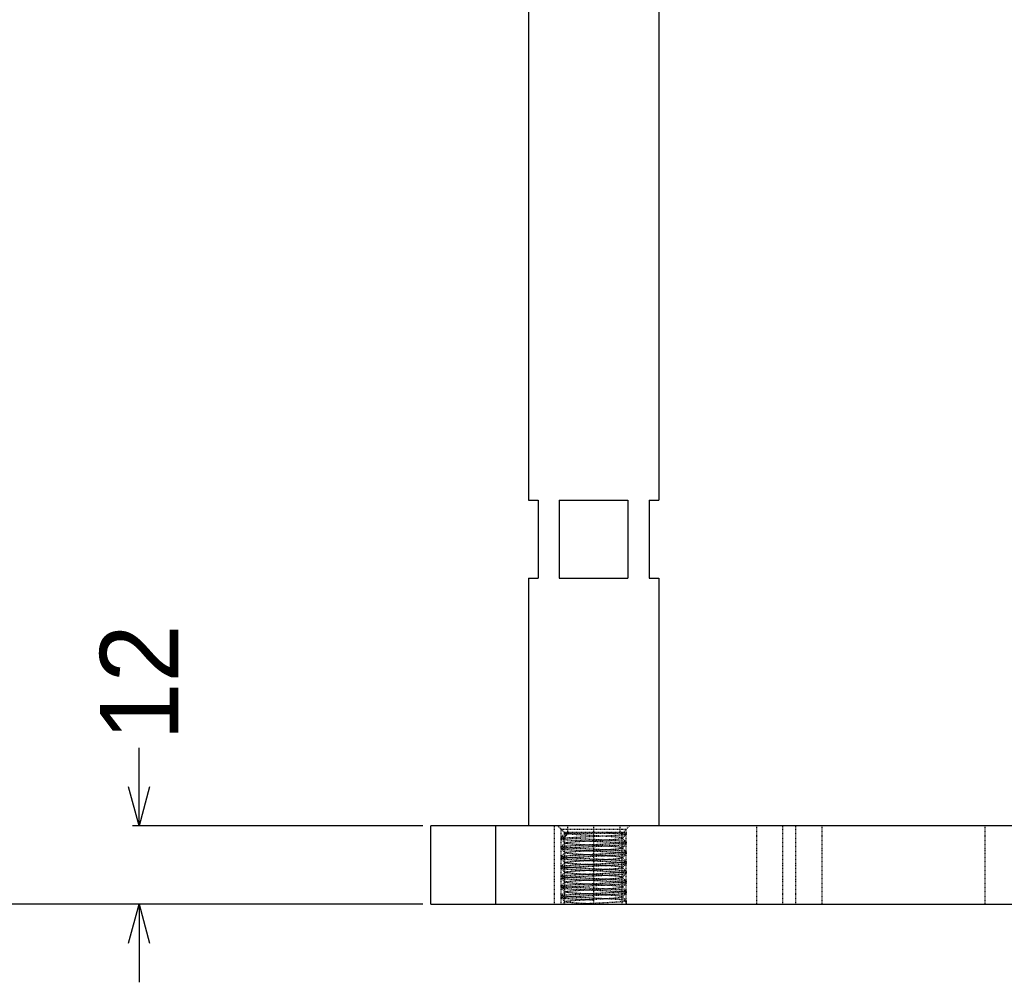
# Model space of a CAD drawing. Header units: millimetres. Extents: x -24622 to 2009, y -1603 to 2074.
# Tile 137 of 256: x 279 to 430, y 898 to 1046. Entities that reach past the tile are written whole.
import ezdxf

# ---------------------------------------------------------------- set-up
doc = ezdxf.new("R2010")
doc.units = ezdxf.units.MM
doc.linetypes.add('HIDDEN', pattern=[0.2, 0.1, -0.1])
doc.layers.add('02___PRT_ALL_AXES', color=7, linetype='Continuous')
doc.layers.add('DEFAULT_2', color=8, linetype='HIDDEN')
doc.dimstyles.new('副本 12', dxfattribs={"dimtxt": 12, "dimasz": 6, "dimexe": 1, "dimexo": 1.2, "dimgap": 2, "dimtad": 0, "dimtxsty": 'Standard', "dimblk": 'OPEN30', "dimcen": 0, "dimclrd": 5, "dimclre": 3, "dimclrt": 256, "dimadec": 0, "dimazin": 2, "dimtm": 1e-09, "dimtfac": 0.6, "dimtofl": 0, "dimtmove": 0, "dimatfit": 3, "dimldrblk": 'OPEN30', "dimfxl": 0, "dimtolj": 1, "dimarcsym": 0})

# ---------------------------------------------------------------- blocks, each defined once
blk = doc.blocks.new('_Open30')
at = {"color": 0, "linetype": 'ByBlock', "lineweight": -2}
for p, q in [((-1, 0.268), (0, 0)), ((0, 0), (-1, -0.268)), ((0, 0), (-1, 0))]:
    blk.add_line(p, q, dxfattribs=at)
blk = doc.blocks.new('*D144')
at = {"color": 5, "linetype": 'ByBlock', "lineweight": -2}
for p, q in [((297.41, 928.21), (297.41, 934.21)), ((297.41, 904.21), (297.41, 898.21))]:
    blk.add_line(p, q, dxfattribs=at)
at = {"color": 3, "linetype": 'ByBlock', "lineweight": -2}
for p, q in [((340.94, 922.21), (296.41, 922.21)), ((340.94, 910.21), (296.41, 910.21))]:
    blk.add_line(p, q, dxfattribs=at)
at = {"layer": 'Defpoints', "color": 0, "linetype": 'ByBlock'}
for p in [(297.41, 922.21), (342.14, 922.21), (342.14, 910.21)]:
    blk.add_point(p, dxfattribs=at)
at = {"color": 5, "linetype": 'ByBlock', "lineweight": -2, "xscale": 6, "yscale": 6, "zscale": 6}
for p, rotation in [((297.41, 922.21), 270), ((297.41, 910.21), 90)]:
    blk.add_blockref('_Open30', p, dxfattribs=dict(at, rotation=rotation))
at = {"linetype": 'ByBlock', "insert": (297.41, 944.21), "char_height": 12, "attachment_point": 5, "rotation": 90}
blk.add_mtext('\\A1;12', dxfattribs=at)
blk = doc.blocks.new('*D145')
at = {"color": 3, "linetype": 'ByBlock', "lineweight": -2}
for p, q in [((260.94, 1240.14), (205.32, 1240.14)), ((340.94, 910.21), (205.32, 910.21))]:
    blk.add_line(p, q, dxfattribs=at)
at = {"color": 5, "linetype": 'ByBlock', "lineweight": -2}
for p, q in [((206.32, 1234.14), (206.32, 1108.18)), ((206.32, 916.21), (206.32, 1042.18))]:
    blk.add_line(p, q, dxfattribs=at)
at = {"layer": 'Defpoints', "color": 0, "linetype": 'ByBlock'}
for p in [(206.32, 1240.14), (262.14, 1240.14), (342.14, 910.21)]:
    blk.add_point(p, dxfattribs=at)
at = {"color": 5, "linetype": 'ByBlock', "lineweight": -2, "xscale": 6, "yscale": 6, "zscale": 6}
for p, rotation in [((206.32, 1240.14), 90), ((206.32, 910.21), 270)]:
    blk.add_blockref('_Open30', p, dxfattribs=dict(at, rotation=rotation))
at = {"linetype": 'ByBlock', "insert": (206.32, 1075.18), "char_height": 12, "attachment_point": 5, "rotation": 90}
blk.add_mtext('\\A1;330%%P15', dxfattribs=at)

msp = doc.modelspace()

# ---------------------------------------------------------------- linework, layer by layer
at = {"color": 7, "linetype": 'Continuous'}
for p, q in [((357.144, 1062.209), (357.144, 972.209)), ((377.144, 1062.209), (377.144, 972.209)), ((357.144, 972.209), (358.644, 972.209)), ((358.644, 972.209), (358.644, 960.209)), ((361.876, 972.209), (372.412, 972.209)), ((361.876, 972.209), (361.876, 960.209)), ((372.412, 972.209), (372.412, 960.209)), ((375.644, 972.209), (377.144, 972.209)), ((375.644, 972.209), (375.644, 960.209)), ((357.144, 960.209), (358.644, 960.209)), ((357.144, 960.209), (357.144, 922.209)), ((361.876, 960.209), (372.412, 960.209)), ((375.644, 960.209), (377.144, 960.209)), ((377.144, 960.209), (377.144, 922.209)), ((892.144, 922.209), (342.144, 922.209)), ((342.144, 910.209), (342.144, 922.209)), ((352.144, 910.209), (352.144, 922.209)), ((342.144, 910.209), (892.144, 910.209))]:
    msp.add_line(p, q, dxfattribs=at)
at = {"layer": '02___PRT_ALL_AXES', "color": 7, "linetype": 'Continuous'}
for p, q in [((357.144, 1062.209), (357.144, 972.209)), ((377.144, 1062.209), (377.144, 972.209)), ((357.144, 960.209), (357.144, 922.209)), ((377.144, 960.209), (377.144, 922.209))]:
    msp.add_line(p, q, dxfattribs=at)
at = {"layer": '02___PRT_ALL_AXES', "color": 8, "linetype": 'HIDDEN'}
for p, q in [((377.144, 922.209), (357.144, 922.209)), ((363.144, 922.209), (363.144, 921.209)), ((371.144, 922.209), (371.144, 921.209)), ((362.144, 920.484), (362.144, 920.184)), ((371.144, 921.209), (363.144, 921.209)), ((372.144, 921.209), (372.144, 920.934)), ((362.144, 918.984), (362.144, 918.684)), ((372.144, 919.734), (372.144, 919.434)), ((362.144, 917.484), (362.144, 917.184)), ((372.144, 918.234), (372.144, 917.934)), ((362.144, 915.984), (362.144, 915.684)), ((372.144, 916.734), (372.144, 916.434)), ((362.144, 914.484), (362.144, 914.184)), ((372.144, 915.234), (372.144, 914.934)), ((362.144, 912.984), (362.144, 912.684)), ((372.144, 913.734), (372.144, 913.434)), ((362.144, 911.484), (362.144, 911.184)), ((372.144, 912.234), (372.144, 911.934)), ((372.144, 910.734), (372.144, 910.209))]:
    msp.add_line(p, q, dxfattribs=at)
at = {"layer": 'DEFAULT_2', "color": 8, "linetype": 'HIDDEN'}
for p, q in [((361.144, 910.209), (361.144, 922.209)), ((362.744, 921.109), (361.644, 922.209)), ((362.144, 921.709), (372.144, 921.709)), ((362.144, 910.209), (362.144, 921.709)), ((367.144, 922.209), (367.144, 910.209)), ((371.544, 921.109), (372.644, 922.209)), ((372.144, 910.209), (372.144, 921.709)), ((392.144, 922.209), (392.144, 910.209)), ((396.144, 910.209), (396.144, 922.209)), ((398.144, 910.209), (398.144, 922.209)), ((402.144, 922.209), (402.144, 910.209)), ((427.144, 922.209), (427.144, 910.209)), ((362.144, 920.484), (362.15, 920.496)), ((362.15, 920.173), (362.144, 920.184)), ((362.15, 920.496), (362.75, 921.097)), ((362.75, 919.571), (362.15, 920.173)), ((372.143, 921.209), (362.613, 921.209)), ((362.75, 921.071), (362.613, 921.209)), ((362.744, 921.109), (371.544, 921.109)), ((362.744, 910.209), (362.744, 921.109)), ((362.814, 920.609), (363.333, 921.209)), ((362.814, 921.209), (362.814, 920.609)), ((372.138, 920.923), (371.537, 920.321)), ((371.537, 920.347), (372.138, 919.746)), ((371.544, 910.209), (371.544, 921.109)), ((372.144, 920.934), (372.138, 920.923)), ((362.144, 918.984), (362.15, 918.996)), ((362.15, 918.673), (362.144, 918.684)), ((362.15, 918.996), (362.75, 919.597)), ((362.75, 918.071), (362.15, 918.673)), ((372.138, 919.423), (371.537, 918.821)), ((371.537, 918.847), (372.138, 918.246)), ((372.144, 919.734), (372.138, 919.746)), ((372.138, 919.423), (372.144, 919.434)), ((362.144, 917.484), (362.15, 917.496)), ((362.15, 917.173), (362.144, 917.184)), ((362.15, 917.496), (362.75, 918.097)), ((362.75, 916.571), (362.15, 917.173)), ((372.138, 917.923), (371.537, 917.321)), ((371.537, 917.347), (372.138, 916.746)), ((372.144, 918.234), (372.138, 918.246)), ((372.138, 917.923), (372.144, 917.934)), ((362.144, 915.984), (362.15, 915.996)), ((362.15, 915.673), (362.144, 915.684)), ((362.15, 915.996), (362.75, 916.597)), ((362.75, 915.071), (362.15, 915.673)), ((372.138, 916.423), (371.537, 915.821)), ((371.537, 915.847), (372.138, 915.246)), ((372.144, 916.734), (372.138, 916.746)), ((372.138, 916.423), (372.144, 916.434)), ((362.144, 914.484), (362.15, 914.496)), ((362.15, 914.173), (362.144, 914.184)), ((362.15, 914.496), (362.75, 915.097)), ((362.75, 913.571), (362.15, 914.173)), ((372.138, 914.923), (371.537, 914.321)), ((371.537, 914.347), (372.138, 913.746)), ((372.144, 915.234), (372.138, 915.246)), ((372.138, 914.923), (372.144, 914.934)), ((362.144, 912.984), (362.15, 912.996)), ((362.15, 912.673), (362.144, 912.684)), ((362.15, 912.996), (362.75, 913.597)), ((362.75, 912.071), (362.15, 912.673)), ((372.138, 913.423), (371.537, 912.821)), ((371.537, 912.847), (372.138, 912.246)), ((372.144, 913.734), (372.138, 913.746)), ((372.138, 913.423), (372.144, 913.434)), ((362.144, 911.484), (362.15, 911.496)), ((362.15, 911.173), (362.144, 911.184)), ((362.15, 911.496), (362.75, 912.097)), ((362.75, 910.571), (362.15, 911.173)), ((372.138, 911.923), (371.537, 911.321)), ((371.537, 911.347), (372.138, 910.746)), ((372.144, 912.234), (372.138, 912.246)), ((372.138, 911.923), (372.144, 911.934)), ((362.363, 910.209), (362.75, 910.597)), ((372.144, 910.734), (372.138, 910.746))]:
    msp.add_line(p, q, dxfattribs=at)
for points, start_tangent, end_tangent in [([(372.138, 920.923), (372.092, 920.9), (371.999, 920.877), (371.861, 920.854), (371.679, 920.831), (371.455, 920.807), (371.19, 920.784), (370.551, 920.738), (369.784, 920.692), (368.919, 920.646), (367.987, 920.6), (367.025, 920.554), (366.066, 920.507), (365.148, 920.461), (364.304, 920.415), (363.566, 920.369), (362.962, 920.323), (362.717, 920.3), (362.513, 920.277), (362.353, 920.254), (362.237, 920.23), (362.167, 920.207), (362.144, 920.184)], (-0.7068674, -0.7073461), (0, -1)), ([(372.138, 919.746), (372.092, 919.769), (371.999, 919.792), (371.861, 919.815), (371.679, 919.838), (371.455, 919.861), (371.19, 919.884), (370.55, 919.93), (369.784, 919.977), (368.918, 920.023), (367.987, 920.069), (367.024, 920.115), (366.066, 920.161), (365.148, 920.207), (364.304, 920.253), (363.566, 920.3), (362.962, 920.346), (362.717, 920.369), (362.513, 920.392), (362.353, 920.415), (362.237, 920.438), (362.167, 920.461), (362.144, 920.484)], (-0.7089139, 0.705295), (0, 1)), ([(362.15, 920.496), (362.213, 920.524), (362.347, 920.552), (362.548, 920.581), (362.814, 920.609)], (0.7083172, 0.7058942), (0.9954715, 0.0950605)), ([(372.144, 919.434), (372.12, 919.457), (372.051, 919.48), (371.935, 919.504), (371.775, 919.527), (371.571, 919.55), (371.326, 919.573), (370.721, 919.619), (369.983, 919.665), (369.14, 919.711), (368.222, 919.757), (367.263, 919.804), (366.301, 919.85), (365.369, 919.896), (364.504, 919.942), (363.737, 919.988), (363.098, 920.034), (362.833, 920.057), (362.609, 920.081), (362.427, 920.104), (362.289, 920.127), (362.196, 920.15), (362.15, 920.173)], (0, 1), (-0.7089141, 0.7052948)), ([(362.75, 921.097), (362.808, 921.125), (362.926, 921.153), (363.102, 921.181), (363.333, 921.209)], (0.7067916, 0.7074218), (0.9941638, 0.1078814)), ([(371.537, 920.347), (371.495, 920.37), (371.414, 920.392), (371.294, 920.415), (371.137, 920.438), (370.717, 920.483), (370.17, 920.528), (369.152, 920.596), (367.973, 920.664), (366.727, 920.732), (365.515, 920.8), (364.953, 920.834), (364.434, 920.868), (363.97, 920.902), (363.57, 920.936), (363.243, 920.97), (362.994, 921.003), (362.829, 921.037), (362.778, 921.054), (362.75, 921.071)], (-0.7076352, 0.706578), (-0.7077106, 0.7065024)), ([(362.75, 919.597), (362.793, 919.62), (362.874, 919.642), (362.994, 919.665), (363.151, 919.688), (363.57, 919.733), (364.118, 919.778), (365.136, 919.846), (366.315, 919.914), (367.56, 919.982), (368.772, 920.05), (369.335, 920.084), (369.854, 920.118), (370.318, 920.152), (370.717, 920.186), (371.045, 920.22), (371.294, 920.253), (371.459, 920.287), (371.509, 920.304), (371.537, 920.321)], (0.7077548, 0.7064582), (0.7073317, 0.7068818)), ([(369.178, 921.209), (369.811, 921.175), (370.391, 921.141), (370.903, 921.106), (371.337, 921.072), (371.685, 921.037), (371.938, 921.003), (372.092, 920.969), (372.131, 920.951), (372.144, 920.934)], (0.998637, -0.0521938), (-0.0028049, -0.9999961)), ([(362.144, 918.684), (362.167, 918.707), (362.237, 918.73), (362.353, 918.754), (362.513, 918.777), (362.717, 918.8), (362.962, 918.823), (363.566, 918.869), (364.304, 918.915), (365.148, 918.961), (366.066, 919.007), (367.024, 919.054), (367.987, 919.1), (368.918, 919.146), (369.784, 919.192), (370.55, 919.238), (371.19, 919.284), (371.455, 919.307), (371.679, 919.331), (371.861, 919.354), (371.999, 919.377), (372.092, 919.4), (372.138, 919.423)], (0, 1), (0.7089141, 0.7052948)), ([(372.138, 918.246), (372.092, 918.269), (371.999, 918.292), (371.861, 918.315), (371.679, 918.338), (371.455, 918.361), (371.19, 918.384), (370.55, 918.43), (369.784, 918.477), (368.918, 918.523), (367.987, 918.569), (367.024, 918.615), (366.066, 918.661), (365.148, 918.707), (364.304, 918.753), (363.566, 918.8), (362.962, 918.846), (362.717, 918.869), (362.513, 918.892), (362.353, 918.915), (362.237, 918.938), (362.167, 918.961), (362.144, 918.984)], (-0.7089139, 0.705295), (0, 1)), ([(362.15, 918.996), (362.196, 919.019), (362.289, 919.042), (362.427, 919.065), (362.609, 919.088), (362.833, 919.111), (363.098, 919.134), (363.737, 919.18), (364.504, 919.227), (365.369, 919.273), (366.301, 919.319), (367.263, 919.365), (368.222, 919.411), (369.14, 919.457), (369.983, 919.503), (370.721, 919.55), (371.326, 919.596), (371.571, 919.619), (371.775, 919.642), (371.935, 919.665), (372.051, 919.688), (372.12, 919.711), (372.144, 919.734)], (0.7089139, 0.705295), (0, 1)), ([(372.144, 917.934), (372.12, 917.957), (372.051, 917.98), (371.935, 918.004), (371.775, 918.027), (371.571, 918.05), (371.326, 918.073), (370.721, 918.119), (369.983, 918.165), (369.14, 918.211), (368.222, 918.257), (367.263, 918.304), (366.301, 918.35), (365.369, 918.396), (364.504, 918.442), (363.737, 918.488), (363.098, 918.534), (362.833, 918.557), (362.609, 918.581), (362.427, 918.604), (362.289, 918.627), (362.196, 918.65), (362.15, 918.673)], (0, 1), (-0.7089141, 0.7052948)), ([(362.75, 919.571), (362.744, 919.584), (362.75, 919.597)], (-0.7076014, 0.7066119), (0.7077548, 0.7064582)), ([(371.537, 918.847), (371.495, 918.87), (371.414, 918.892), (371.294, 918.915), (371.137, 918.938), (370.717, 918.983), (370.17, 919.028), (369.152, 919.096), (367.973, 919.164), (366.727, 919.232), (365.515, 919.3), (364.953, 919.334), (364.434, 919.368), (363.97, 919.402), (363.57, 919.436), (363.243, 919.47), (362.994, 919.503), (362.829, 919.537), (362.778, 919.554), (362.75, 919.571)], (-0.7077978, 0.7064151), (-0.7076013, 0.7066119)), ([(362.75, 918.097), (362.793, 918.12), (362.874, 918.142), (362.994, 918.165), (363.151, 918.188), (363.57, 918.233), (364.118, 918.278), (365.136, 918.346), (366.315, 918.414), (367.56, 918.482), (368.772, 918.55), (369.335, 918.584), (369.854, 918.618), (370.318, 918.652), (370.717, 918.686), (371.045, 918.72), (371.294, 918.753), (371.459, 918.787), (371.509, 918.804), (371.537, 918.821)], (0.7077504, 0.7064625), (0.707753, 0.70646)), ([(371.537, 918.821), (371.544, 918.834), (371.537, 918.847)], (0.707753, 0.70646), (-0.7077978, 0.7064151)), ([(362.144, 917.184), (362.167, 917.207), (362.237, 917.23), (362.353, 917.254), (362.513, 917.277), (362.717, 917.3), (362.962, 917.323), (363.566, 917.369), (364.304, 917.415), (365.148, 917.461), (366.066, 917.507), (367.024, 917.554), (367.987, 917.6), (368.918, 917.646), (369.784, 917.692), (370.55, 917.738), (371.19, 917.784), (371.455, 917.807), (371.679, 917.831), (371.861, 917.854), (371.999, 917.877), (372.092, 917.9), (372.138, 917.923)], (0, 1), (0.7089141, 0.7052948)), ([(372.138, 916.746), (372.092, 916.769), (371.999, 916.792), (371.861, 916.815), (371.679, 916.838), (371.455, 916.861), (371.19, 916.884), (370.55, 916.93), (369.784, 916.977), (368.918, 917.023), (367.987, 917.069), (367.024, 917.115), (366.066, 917.161), (365.148, 917.207), (364.304, 917.253), (363.566, 917.3), (362.962, 917.346), (362.717, 917.369), (362.513, 917.392), (362.353, 917.415), (362.237, 917.438), (362.167, 917.461), (362.144, 917.484)], (-0.7089139, 0.705295), (0, 1)), ([(362.15, 917.496), (362.196, 917.519), (362.289, 917.542), (362.427, 917.565), (362.609, 917.588), (362.833, 917.611), (363.098, 917.634), (363.737, 917.68), (364.504, 917.727), (365.369, 917.773), (366.301, 917.819), (367.263, 917.865), (368.222, 917.911), (369.14, 917.957), (369.983, 918.003), (370.721, 918.05), (371.326, 918.096), (371.571, 918.119), (371.775, 918.142), (371.935, 918.165), (372.051, 918.188), (372.12, 918.211), (372.144, 918.234)], (0.7089139, 0.705295), (0, 1)), ([(372.144, 916.434), (372.12, 916.457), (372.051, 916.48), (371.935, 916.504), (371.775, 916.527), (371.571, 916.55), (371.326, 916.573), (370.721, 916.619), (369.983, 916.665), (369.14, 916.711), (368.222, 916.757), (367.263, 916.804), (366.301, 916.85), (365.369, 916.896), (364.504, 916.942), (363.737, 916.988), (363.098, 917.034), (362.833, 917.057), (362.609, 917.081), (362.427, 917.104), (362.289, 917.127), (362.196, 917.15), (362.15, 917.173)], (0, 1), (-0.7089141, 0.7052948)), ([(362.75, 918.071), (362.744, 918.084), (362.75, 918.097)], (-0.7078004, 0.7064125), (0.7077504, 0.7064625)), ([(371.537, 917.347), (371.495, 917.37), (371.414, 917.392), (371.294, 917.415), (371.137, 917.438), (370.717, 917.483), (370.17, 917.528), (369.152, 917.596), (367.973, 917.664), (366.727, 917.732), (365.515, 917.8), (364.953, 917.834), (364.434, 917.868), (363.97, 917.902), (363.57, 917.936), (363.243, 917.97), (362.994, 918.003), (362.828, 918.037), (362.778, 918.054), (362.75, 918.071)], (-0.7075988, 0.7066144), (-0.7078004, 0.7064125)), ([(362.75, 916.597), (362.793, 916.62), (362.874, 916.642), (362.994, 916.665), (363.151, 916.688), (363.57, 916.733), (364.118, 916.778), (365.136, 916.846), (366.315, 916.914), (367.56, 916.982), (368.772, 917.05), (369.335, 917.084), (369.854, 917.118), (370.318, 917.152), (370.717, 917.186), (371.045, 917.22), (371.294, 917.253), (371.459, 917.287), (371.509, 917.304), (371.537, 917.321)], (0.7073292, 0.7068843), (0.7077573, 0.7064557)), ([(371.537, 917.321), (371.544, 917.334), (371.537, 917.347)], (0.7077573, 0.7064556), (-0.7075988, 0.7066144)), ([(362.144, 915.684), (362.161, 915.704), (362.211, 915.723), (362.294, 915.743), (362.409, 915.762), (362.734, 915.801), (363.177, 915.841), (363.726, 915.88), (364.366, 915.919), (365.08, 915.958), (365.85, 915.997), (367.471, 916.075), (369.057, 916.153), (370.441, 916.231), (371.474, 916.309)], (0, 1), (0.9954715, 0.0950605)), ([(372.138, 915.246), (372.092, 915.269), (371.999, 915.292), (371.861, 915.315), (371.679, 915.338), (371.455, 915.361), (371.19, 915.384), (370.55, 915.43), (369.784, 915.477), (368.918, 915.523), (367.987, 915.569), (367.024, 915.615), (366.066, 915.661), (365.148, 915.707), (364.304, 915.753), (363.566, 915.8), (362.962, 915.846), (362.717, 915.869), (362.513, 915.892), (362.353, 915.915), (362.237, 915.938), (362.167, 915.961), (362.144, 915.984)], (-0.7089139, 0.705295), (0, 1)), ([(362.15, 915.996), (362.196, 916.019), (362.289, 916.042), (362.427, 916.065), (362.609, 916.088), (362.833, 916.111), (363.098, 916.134), (363.737, 916.18), (364.504, 916.227), (365.369, 916.273), (366.301, 916.319), (367.263, 916.365), (368.222, 916.411), (369.14, 916.457), (369.983, 916.503), (370.721, 916.55), (371.326, 916.596), (371.571, 916.619), (371.775, 916.642), (371.935, 916.665), (372.051, 916.688), (372.12, 916.711), (372.144, 916.734)], (0.7089139, 0.705295), (0, 1)), ([(372.144, 914.934), (372.12, 914.957), (372.051, 914.98), (371.935, 915.004), (371.775, 915.027), (371.571, 915.05), (371.326, 915.073), (370.721, 915.119), (369.983, 915.165), (369.14, 915.211), (368.222, 915.257), (367.263, 915.304), (366.301, 915.35), (365.369, 915.396), (364.504, 915.442), (363.737, 915.488), (363.098, 915.534), (362.833, 915.557), (362.609, 915.581), (362.427, 915.604), (362.289, 915.627), (362.196, 915.65), (362.15, 915.673)], (0, 1), (-0.7089141, 0.7052948)), ([(371.537, 915.847), (371.495, 915.87), (371.414, 915.892), (371.294, 915.915), (371.137, 915.938), (370.717, 915.983), (370.17, 916.028), (369.152, 916.096), (367.973, 916.164), (366.727, 916.232), (365.515, 916.3), (364.953, 916.334), (364.434, 916.368), (363.97, 916.402), (363.57, 916.436), (363.243, 916.47), (362.994, 916.503), (362.828, 916.537), (362.778, 916.554), (362.75, 916.571)], (-0.7077081, 0.706505), (-0.7076377, 0.7065755)), ([(362.75, 915.097), (362.784, 915.116), (362.845, 915.135), (362.933, 915.155), (363.049, 915.174), (363.359, 915.212), (363.765, 915.25), (364.258, 915.288), (364.825, 915.327), (365.451, 915.365), (366.121, 915.403), (367.521, 915.48), (368.883, 915.556), (370.067, 915.633), (370.954, 915.709)], (0.7063954, 0.7078175), (0.9941638, 0.1078814)), ([(370.954, 915.709), (371.185, 915.737), (371.361, 915.765), (371.479, 915.793), (371.537, 915.821)], (0.9941638, 0.1078814), (0.7067941, 0.7074193)), ([(371.474, 916.309), (371.74, 916.338), (371.941, 916.366), (372.075, 916.395), (372.138, 916.423)], (0.9954715, 0.0950605), (0.7083175, 0.705894)), ([(362.144, 914.184), (362.167, 914.207), (362.237, 914.23), (362.353, 914.254), (362.513, 914.277), (362.717, 914.3), (362.962, 914.323), (363.566, 914.369), (364.304, 914.415), (365.148, 914.461), (366.066, 914.507), (367.024, 914.554), (367.987, 914.6), (368.918, 914.646), (369.784, 914.692), (370.55, 914.738), (371.19, 914.784), (371.455, 914.807), (371.679, 914.831), (371.861, 914.854), (371.999, 914.877), (372.092, 914.9), (372.138, 914.923)], (0, 1), (0.7089141, 0.7052948)), ([(372.138, 913.746), (372.092, 913.769), (371.999, 913.792), (371.861, 913.815), (371.679, 913.838), (371.455, 913.861), (371.19, 913.884), (370.55, 913.93), (369.784, 913.977), (368.918, 914.023), (367.987, 914.069), (367.024, 914.115), (366.066, 914.161), (365.148, 914.207), (364.304, 914.253), (363.566, 914.3), (362.962, 914.346), (362.717, 914.369), (362.513, 914.392), (362.353, 914.415), (362.237, 914.438), (362.167, 914.461), (362.144, 914.484)], (-0.7089139, 0.705295), (0, 1)), ([(362.15, 914.496), (362.185, 914.515), (362.252, 914.534), (362.351, 914.553), (362.481, 914.572), (362.829, 914.611), (363.289, 914.649), (363.848, 914.687), (364.491, 914.726), (365.204, 914.764), (365.966, 914.802), (367.56, 914.879), (369.112, 914.956), (370.463, 915.033), (371.474, 915.109)], (0.7089139, 0.7052951), (0.9954715, 0.0950605)), ([(372.144, 913.434), (372.12, 913.457), (372.051, 913.48), (371.935, 913.504), (371.775, 913.527), (371.571, 913.55), (371.326, 913.573), (370.721, 913.619), (369.983, 913.665), (369.14, 913.711), (368.222, 913.757), (367.263, 913.804), (366.301, 913.85), (365.369, 913.896), (364.504, 913.942), (363.737, 913.988), (363.098, 914.034), (362.833, 914.057), (362.609, 914.081), (362.427, 914.104), (362.289, 914.127), (362.196, 914.15), (362.15, 914.173)], (0, 1), (-0.7089141, 0.7052948)), ([(371.537, 914.347), (371.495, 914.37), (371.414, 914.392), (371.294, 914.415), (371.137, 914.438), (370.717, 914.483), (370.17, 914.528), (369.152, 914.596), (367.973, 914.664), (366.727, 914.732), (365.515, 914.8), (364.953, 914.834), (364.434, 914.868), (363.97, 914.902), (363.57, 914.936), (363.243, 914.97), (362.994, 915.003), (362.828, 915.037), (362.778, 915.054), (362.75, 915.071)], (-0.7059396, 0.708272), (-0.7072249, 0.7069886)), ([(362.75, 913.597), (362.793, 913.62), (362.874, 913.642), (362.994, 913.665), (363.151, 913.688), (363.57, 913.733), (364.118, 913.778), (365.136, 913.846), (366.315, 913.914), (367.56, 913.982), (368.772, 914.05), (369.335, 914.084), (369.854, 914.118), (370.318, 914.152), (370.717, 914.186), (371.045, 914.22), (371.294, 914.253), (371.459, 914.287), (371.509, 914.304), (371.537, 914.321)], (0.705622, 0.7085884), (0.70696, 0.7072535)), ([(371.474, 915.109), (371.763, 915.141), (371.973, 915.172), (372.101, 915.203), (372.133, 915.219), (372.144, 915.234)], (0.9954715, 0.0950605), (0, 1)), ([(362.144, 912.684), (362.167, 912.707), (362.237, 912.73), (362.353, 912.754), (362.513, 912.777), (362.717, 912.8), (362.962, 912.823), (363.566, 912.869), (364.304, 912.915), (365.148, 912.961), (366.066, 913.007), (367.024, 913.054), (367.987, 913.1), (368.918, 913.146), (369.784, 913.192), (370.55, 913.238), (371.19, 913.284), (371.455, 913.307), (371.679, 913.331), (371.861, 913.354), (371.999, 913.377), (372.092, 913.4), (372.138, 913.423)], (0, 1), (0.7089141, 0.7052948)), ([(372.138, 912.246), (372.092, 912.269), (371.999, 912.292), (371.861, 912.315), (371.679, 912.338), (371.455, 912.361), (371.19, 912.384), (370.55, 912.43), (369.784, 912.477), (368.918, 912.523), (367.987, 912.569), (367.024, 912.615), (366.066, 912.661), (365.148, 912.707), (364.304, 912.753), (363.566, 912.8), (362.962, 912.846), (362.717, 912.869), (362.513, 912.892), (362.353, 912.915), (362.237, 912.938), (362.167, 912.961), (362.144, 912.984)], (-0.7089139, 0.705295), (0, 1)), ([(362.15, 912.996), (362.196, 913.019), (362.289, 913.042), (362.427, 913.065), (362.609, 913.088), (362.833, 913.111), (363.098, 913.134), (363.737, 913.18), (364.504, 913.227), (365.369, 913.273), (366.301, 913.319), (367.263, 913.365), (368.222, 913.411), (369.14, 913.457), (369.983, 913.503), (370.721, 913.55), (371.326, 913.596), (371.571, 913.619), (371.775, 913.642), (371.935, 913.665), (372.051, 913.688), (372.12, 913.711), (372.144, 913.734)], (0.7089139, 0.705295), (0, 1)), ([(372.144, 911.934), (372.12, 911.957), (372.051, 911.98), (371.935, 912.004), (371.775, 912.027), (371.571, 912.05), (371.326, 912.073), (370.721, 912.119), (369.983, 912.165), (369.14, 912.211), (368.222, 912.257), (367.263, 912.304), (366.301, 912.35), (365.369, 912.396), (364.504, 912.442), (363.737, 912.488), (363.098, 912.534), (362.833, 912.557), (362.609, 912.581), (362.427, 912.604), (362.289, 912.627), (362.196, 912.65), (362.15, 912.673)], (0, 1), (-0.7089141, 0.7052948)), ([(371.537, 912.847), (371.495, 912.87), (371.414, 912.892), (371.294, 912.915), (371.137, 912.938), (370.717, 912.983), (370.17, 913.028), (369.152, 913.096), (367.973, 913.164), (366.727, 913.232), (365.515, 913.3), (364.953, 913.334), (364.434, 913.368), (363.97, 913.402), (363.57, 913.436), (363.243, 913.47), (362.994, 913.503), (362.828, 913.537), (362.778, 913.554), (362.75, 913.571)], (-0.7054292, 0.7087804), (-0.7066752, 0.7075381)), ([(362.75, 912.097), (362.793, 912.12), (362.874, 912.142), (362.994, 912.165), (363.151, 912.188), (363.57, 912.233), (364.118, 912.278), (365.136, 912.346), (366.315, 912.414), (367.56, 912.482), (368.772, 912.55), (369.335, 912.584), (369.854, 912.618), (370.318, 912.652), (370.717, 912.686), (371.045, 912.72), (371.294, 912.753), (371.459, 912.787), (371.509, 912.804), (371.537, 912.821)], (0.7053474, 0.7088618), (0.706385, 0.7078278)), ([(362.144, 911.184), (362.167, 911.207), (362.237, 911.23), (362.353, 911.254), (362.513, 911.277), (362.717, 911.3), (362.962, 911.323), (363.566, 911.369), (364.304, 911.415), (365.148, 911.461), (366.066, 911.507), (367.024, 911.554), (367.987, 911.6), (368.918, 911.646), (369.784, 911.692), (370.55, 911.738), (371.19, 911.784), (371.455, 911.807), (371.679, 911.831), (371.861, 911.854), (371.999, 911.877), (372.092, 911.9), (372.138, 911.923)], (0, 1), (0.7089141, 0.7052948)), ([(372.138, 910.746), (372.092, 910.769), (371.999, 910.792), (371.861, 910.815), (371.679, 910.838), (371.455, 910.861), (371.19, 910.884), (370.551, 910.93), (369.784, 910.976), (368.919, 911.023), (367.987, 911.069), (367.025, 911.115), (366.066, 911.161), (365.148, 911.207), (364.304, 911.253), (363.566, 911.3), (362.962, 911.346), (362.717, 911.369), (362.513, 911.392), (362.353, 911.415), (362.237, 911.438), (362.167, 911.461), (362.144, 911.484)], (-0.7072044, 0.7070091), (0, 1)), ([(362.15, 911.496), (362.196, 911.519), (362.289, 911.542), (362.427, 911.565), (362.609, 911.588), (362.833, 911.611), (363.098, 911.634), (363.737, 911.68), (364.504, 911.727), (365.369, 911.773), (366.301, 911.819), (367.263, 911.865), (368.222, 911.911), (369.14, 911.957), (369.983, 912.003), (370.721, 912.05), (371.326, 912.096), (371.571, 912.119), (371.775, 912.142), (371.935, 912.165), (372.051, 912.188), (372.12, 912.211), (372.144, 912.234)], (0.7089139, 0.705295), (0, 1)), ([(367.144, 910.809), (366.198, 910.855), (365.286, 910.9), (364.441, 910.946), (363.694, 910.991), (363.071, 911.037), (362.814, 911.059), (362.596, 911.082), (362.419, 911.105), (362.285, 911.127), (362.195, 911.15), (362.15, 911.173)], (-0.9988621, 0.0476922), (-0.7089074, 0.7053016)), ([(371.537, 911.347), (371.495, 911.37), (371.414, 911.392), (371.294, 911.415), (371.137, 911.438), (370.717, 911.483), (370.17, 911.528), (369.152, 911.596), (367.973, 911.664), (366.727, 911.732), (365.515, 911.8), (364.953, 911.834), (364.434, 911.868), (363.97, 911.902), (363.57, 911.936), (363.243, 911.97), (362.994, 912.003), (362.828, 912.037), (362.778, 912.054), (362.75, 912.071)], (-0.7053625, 0.7088468), (-0.706104, 0.7081082)), ([(362.75, 910.597), (362.793, 910.62), (362.874, 910.642), (362.994, 910.665), (363.151, 910.688), (363.57, 910.733), (364.118, 910.778), (365.136, 910.846), (366.315, 910.914), (367.56, 910.982), (368.772, 911.05), (369.335, 911.084), (369.854, 911.118), (370.318, 911.152), (370.717, 911.186), (371.045, 911.22), (371.294, 911.253), (371.459, 911.287), (371.509, 911.304), (371.537, 911.321)], (0.7054713, 0.7087385), (0.7058467, 0.7083646)), ([(363.829, 910.413), (363.397, 910.453), (363.067, 910.492), (362.944, 910.512), (362.85, 910.532), (362.785, 910.552), (362.75, 910.571)], (-0.9966126, 0.0822389), (-0.7056307, 0.7085798)), ([(367.144, 910.209), (365.323, 910.311), (363.829, 910.413)], (-0.9985313, 0.0541777), (-0.9966126, 0.0822389)), ([(364.205, 910.209), (365.413, 910.275), (366.752, 910.341), (368.119, 910.406), (369.414, 910.472), (370.003, 910.505), (370.538, 910.537), (371.009, 910.57), (371.407, 910.603), (371.725, 910.636), (371.956, 910.669), (372.097, 910.701), (372.132, 910.718), (372.144, 910.734)], (0.998263, 0.0589154), (-0.0031117, 0.9999952))]:
    msp.add_spline(points, degree=3, dxfattribs=dict(at, start_tangent=start_tangent, end_tangent=end_tangent))

# ---------------------------------------------------------------- dimensions: what is measured, and where the dimension line sits
at = {"color": 5, "linetype": 'ByBlock'}
dim = msp.add_linear_dim(base=(206.317, 1240.142), p1=(342.144, 910.209), p2=(262.144, 1240.142), angle=90, text='330%%P15', dimstyle='副本 12', dxfattribs=at)
dim.commit()
dim.dimension.update_dxf_attribs({"geometry": '*D145', "text_midpoint": (206.317, 1075.176)})
dim = msp.add_linear_dim(base=(297.415, 922.209), p1=(342.144, 910.209), p2=(342.144, 922.209), angle=90, dimstyle='副本 12', dxfattribs=at)
dim.commit()
dim.dimension.update_dxf_attribs({"geometry": '*D144', "text_midpoint": (297.415, 944.209)})

doc.saveas('drawing.dxf')
